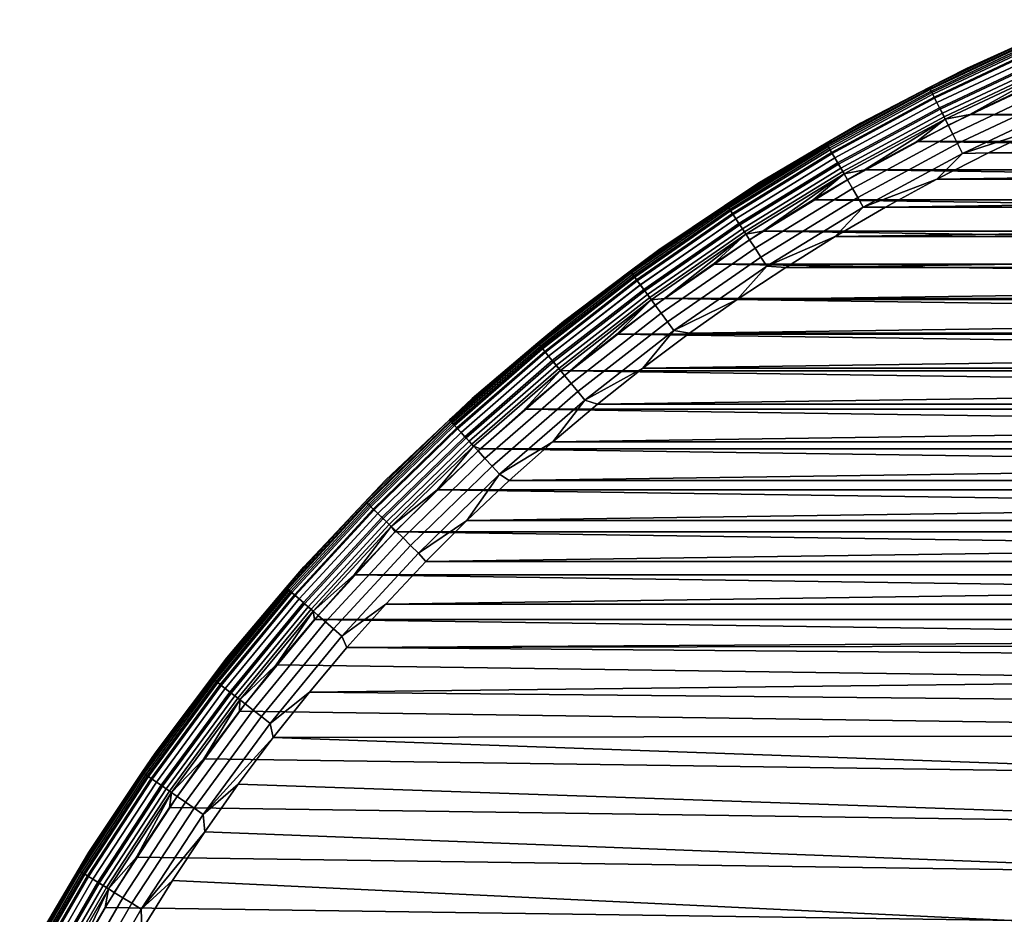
# Model space of a CAD drawing. Header units: metres. Extents: x -25 to 100, y -25 to 25.
# Tile 36 of 72: x -22 to -10, y 12 to 23. Entities that reach past the tile are written whole.
import ezdxf

# ---------------------------------------------------------------- set-up
doc = ezdxf.new("R2010")
doc.units = ezdxf.units.M
doc.layers.add('solid_Z_536_159_XXX', color=7, linetype='CONTINUOUS')

msp = doc.modelspace()

# ---------------------------------------------------------------- linework, layer by layer
at = {"layer": 'solid_Z_536_159_XXX'}
for points in [[(-9.490548, 22.912212, -2), (-10.760315, 22.344028, -2), (-10.760318, 22.344027, -1), (-9.49055, 22.912212, -1)], [(-9.958678, 22.703499, -0.870772), (-9.49055, 22.912212, -1), (-10.760318, 22.344027, -1)], [(-9.959574, 22.705542, -2.078217), (-10.760315, 22.344028, -2), (-9.490548, 22.912212, -2)], [(-9.959574, 22.705542, -2.078217), (-11.195248, 22.122412, -2.078217), (-10.760315, 22.344028, -2)], [(-9.952207, 22.688745, -2.154583), (-11.186967, 22.106049, -2.154583), (-11.195248, 22.122412, -2.078217), (-9.959574, 22.705542, -2.078217)], [(-9.958678, 22.703499, -0.870772), (-10.760318, 22.344027, -1), (-11.194242, 22.120424, -0.870772)], [(-9.958678, 22.703499, -0.870772), (-11.194242, 22.120424, -0.870772), (-11.182779, 22.097775, -0.742319), (-9.948482, 22.680252, -0.742319)], [(-9.940126, 22.661207, -2.227135), (-11.173388, 22.079216, -2.227135), (-11.186967, 22.106049, -2.154583), (-9.952207, 22.688745, -2.154583)], [(-9.948482, 22.680252, -0.742319), (-11.182779, 22.097775, -0.742319), (-11.163837, 22.060343, -0.618284), (-9.93163, 22.641836, -0.618284)], [(-9.923633, 22.623604, -2.294083), (-11.154847, 22.04258, -2.294083), (-11.173388, 22.079216, -2.227135), (-9.940126, 22.661207, -2.227135)], [(-9.93163, 22.641836, -0.618284), (-11.163837, 22.060343, -0.618284), (-11.13774, 22.008774, -0.500794), (-9.908414, 22.588907, -0.500794)], [(-9.903131, 22.576862, -2.353776), (-11.131802, 21.99704, -2.353776), (-11.154847, 22.04258, -2.294083), (-9.923633, 22.623604, -2.294083)], [(-9.908414, 22.588907, -0.500794), (-11.13774, 22.008774, -0.500794), (-11.104936, 21.943951, -0.391862), (-9.87923, 22.522375, -0.391862)], [(-9.879127, 22.522141, -2.404739), (-11.104819, 21.943722, -2.404739), (-11.131802, 21.99704, -2.353776), (-9.903131, 22.576862, -2.353776)], [(-9.87923, 22.522375, -0.391862), (-11.104936, 21.943951, -0.391862), (-11.065985, 21.866983, -0.293356), (-9.844579, 22.443378, -0.293356)], [(-9.852213, 22.460783, -2.445717), (-11.074567, 21.883942, -2.445717), (-11.104819, 21.943722, -2.404739), (-9.879127, 22.522141, -2.404739)], [(-9.823054, 22.394308, -2.475698), (-11.04179, 21.819172, -2.475698), (-11.074567, 21.883942, -2.445717), (-9.852213, 22.460783, -2.445717)], [(-9.844579, 22.443378, -0.293356), (-11.065985, 21.866983, -0.293356), (-11.021558, 21.779192, -0.206966), (-9.805055, 22.353273, -0.206966)], [(-10.760315, 22.344028, -2), (-11.996227, 21.705542, -2), (-11.99623, 21.70554, -1), (-10.760318, 22.344027, -1)], [(-11.194242, 22.120424, -0.870772), (-10.760318, 22.344027, -1), (-11.99623, 21.70554, -1)], [(-11.195248, 22.122412, -2.078217), (-11.996227, 21.705542, -2), (-10.760315, 22.344028, -2)], [(-9.792369, 22.324352, -2.493942), (-11.007298, 21.751015, -2.493942), (-11.04179, 21.819172, -2.475698), (-9.823054, 22.394308, -2.475698)], [(-9.805055, 22.353273, -0.206966), (-11.021558, 21.779192, -0.206966), (-10.972414, 21.682081, -0.134171), (-9.761335, 22.253603, -0.134171)], [(-9.792369, 22.324352, -2.493942), (-10.721378, 21.806919, -2.5), (-11.007298, 21.751015, -2.493942)], [(-9.792369, 22.324352, -2.493942), (-10.095071, 22.1038, -2.5), (-10.721378, 21.806919, -2.5)], [(-9.761335, 22.253603, -0.134171), (-10.972414, 21.682081, -0.134171), (-10.919397, 21.577318, -0.076221), (-9.71417, 22.146078, -0.076221)], [(-11.195248, 22.122412, -2.078217), (-12.396922, 21.472099, -2.078217), (-11.996227, 21.705542, -2)], [(-11.186967, 22.106049, -2.154583), (-12.387752, 21.456215, -2.154583), (-12.396922, 21.472099, -2.078217), (-11.195248, 22.122412, -2.078217)], [(-11.194242, 22.120424, -0.870772), (-11.99623, 21.70554, -1), (-12.395807, 21.470169, -0.870772)], [(-11.194242, 22.120424, -0.870772), (-12.395807, 21.470169, -0.870772), (-12.383115, 21.448185, -0.742319), (-11.182779, 22.097775, -0.742319)], [(-11.173388, 22.079216, -2.227135), (-12.372716, 21.430172, -2.227135), (-12.387752, 21.456215, -2.154583), (-11.186967, 22.106049, -2.154583)], [(-11.182779, 22.097775, -0.742319), (-12.383115, 21.448185, -0.742319), (-12.36214, 21.411854, -0.618284), (-11.163837, 22.060343, -0.618284)], [(-11.154847, 22.04258, -2.294083), (-12.352185, 21.394611, -2.294083), (-12.372716, 21.430172, -2.227135), (-11.173388, 22.079216, -2.227135)], [(-11.163837, 22.060343, -0.618284), (-12.36214, 21.411854, -0.618284), (-12.333241, 21.361801, -0.500794), (-11.13774, 22.008774, -0.500794)], [(-9.71417, 22.146078, -0.076221), (-10.919397, 21.577318, -0.076221), (-10.863417, 21.466696, -0.034108), (-9.664369, 22.032541, -0.034108)], [(-10.721378, 21.806919, -2.5), (-10.095071, 22.1038, -2.5), (10.721304, 21.806955, -2.5)], [(-11.131802, 21.99704, -2.353776), (-12.326666, 21.35041, -2.353776), (-12.352185, 21.394611, -2.294083), (-11.154847, 22.04258, -2.294083)], [(-11.13774, 22.008774, -0.500794), (-12.333241, 21.361801, -0.500794), (-12.296916, 21.298883, -0.391862), (-11.104936, 21.943951, -0.391862)], [(-11.104819, 21.943722, -2.404739), (-12.296787, 21.29866, -2.404739), (-12.326666, 21.35041, -2.353776), (-11.131802, 21.99704, -2.353776)], [(-11.104936, 21.943951, -0.391862), (-12.296916, 21.298883, -0.391862), (-12.253785, 21.224178, -0.293356), (-11.065985, 21.866983, -0.293356)], [(-11.074567, 21.883942, -2.445717), (-12.263288, 21.240637, -2.445717), (-12.296787, 21.29866, -2.404739), (-11.104819, 21.943722, -2.404739)], [(-9.664369, 22.032541, -0.034108), (-10.863417, 21.466696, -0.034108), (-10.80543, 21.352114, -0.008555), (-9.612782, 21.914938, -0.008555)], [(-11.04179, 21.819172, -2.475698), (-12.226993, 21.177773, -2.475698), (-12.263288, 21.240637, -2.445717), (-11.074567, 21.883942, -2.445717)], [(-11.065985, 21.866983, -0.293356), (-12.253785, 21.224178, -0.293356), (-12.204588, 21.138968, -0.206966), (-11.021558, 21.779192, -0.206966)], [(-9.612782, 21.914938, -0.008555), (-10.80543, 21.352114, -0.008555), (-9.888178, 21.648613)], [(-11.007298, 21.751015, -2.493942), (-12.188798, 21.111618, -2.493942), (-12.226993, 21.177773, -2.475698), (-11.04179, 21.819172, -2.475698)], [(-11.021558, 21.779192, -0.206966), (-12.204588, 21.138968, -0.206966), (-12.15017, 21.044712, -0.134171), (-10.972414, 21.682081, -0.134171)], [(-11.007298, 21.751015, -2.493942), (-11.949267, 21.158943, -2.5), (-12.188798, 21.111618, -2.493942)], [(-11.007298, 21.751015, -2.493942), (-11.339601, 21.491859, -2.5), (-11.949267, 21.158943, -2.5)], [(-11.339601, 21.491859, -2.5), (-10.721378, 21.806919, -2.5), (11.339527, 21.491899, -2.5)], [(-11.007298, 21.751015, -2.493942), (-10.721378, 21.806919, -2.5), (-11.339601, 21.491859, -2.5)], [(-10.721378, 21.806919, -2.5), (10.721304, 21.806955, -2.5), (11.339527, 21.491899, -2.5)], [(-11.996227, 21.705542, -2), (-13.194394, 20.998762, -2), (-13.194397, 20.998758, -1), (-11.99623, 21.70554, -1)], [(-12.395807, 21.470169, -0.870772), (-11.99623, 21.70554, -1), (-13.194397, 20.998758, -1)], [(-12.396922, 21.472099, -2.078217), (-13.194394, 20.998762, -2), (-11.996227, 21.705542, -2)], [(-10.972414, 21.682081, -0.134171), (-12.15017, 21.044712, -0.134171), (-12.091463, 20.943027, -0.076221), (-10.919397, 21.577318, -0.076221)], [(-10.80543, 21.352114, -0.008555), (-10.501644, 21.35779), (-9.888178, 21.648613)], [(9.888175, 21.648615), (-9.888178, 21.648613), (-10.501644, 21.35779)], [(10.50164, 21.357792), (9.888175, 21.648615), (-10.501644, 21.35779)], [(-10.919397, 21.577318, -0.076221), (-12.091463, 20.943027, -0.076221), (-12.029472, 20.835657, -0.034108), (-10.863417, 21.466696, -0.034108)], [(-11.949267, 21.158943, -2.5), (-11.339601, 21.491859, -2.5), (11.949195, 21.158983, -2.5)], [(-11.339601, 21.491859, -2.5), (11.339527, 21.491899, -2.5), (11.949195, 21.158983, -2.5)], [(-12.396922, 21.472099, -2.078217), (-13.560947, 20.756575, -2.078217), (-13.194394, 20.998762, -2)], [(-12.387752, 21.456215, -2.154583), (-13.550917, 20.74122, -2.154583), (-13.560947, 20.756575, -2.078217), (-12.396922, 21.472099, -2.078217)], [(-12.395807, 21.470169, -0.870772), (-13.194397, 20.998758, -1), (-13.559728, 20.754709, -0.870772)], [(-12.395807, 21.470169, -0.870772), (-13.559728, 20.754709, -0.870772), (-13.545844, 20.733458, -0.742319), (-12.383115, 21.448185, -0.742319)], [(-12.372716, 21.430172, -2.227135), (-13.534469, 20.716045, -2.227135), (-13.550917, 20.74122, -2.154583), (-12.387752, 21.456215, -2.154583)], [(-12.383115, 21.448185, -0.742319), (-13.545844, 20.733458, -0.742319), (-13.5229, 20.698338, -0.618284), (-12.36214, 21.411854, -0.618284)], [(-12.352185, 21.394611, -2.294083), (-13.51201, 20.681671, -2.294083), (-13.534469, 20.716045, -2.227135), (-12.372716, 21.430172, -2.227135)], [(-12.36214, 21.411854, -0.618284), (-13.5229, 20.698338, -0.618284), (-13.491287, 20.649952, -0.500794), (-12.333241, 21.361801, -0.500794)], [(-12.326666, 21.35041, -2.353776), (-13.484094, 20.638943, -2.353776), (-13.51201, 20.681671, -2.294083), (-12.352185, 21.394611, -2.294083)], [(-10.863417, 21.466696, -0.034108), (-12.029472, 20.835657, -0.034108), (-11.965263, 20.724443, -0.008555), (-10.80543, 21.352114, -0.008555)], [(-12.333241, 21.361801, -0.500794), (-13.491287, 20.649952, -0.500794), (-13.45155, 20.58913, -0.391862), (-12.296916, 21.298883, -0.391862)], [(-12.296787, 21.29866, -2.404739), (-13.45141, 20.588917, -2.404739), (-13.484094, 20.638943, -2.353776), (-12.326666, 21.35041, -2.353776)], [(-12.296916, 21.298883, -0.391862), (-13.45155, 20.58913, -0.391862), (-13.40437, 20.516916, -0.293356), (-12.253785, 21.224178, -0.293356)], [(-12.263288, 21.240637, -2.445717), (-13.414765, 20.532827, -2.445717), (-13.45141, 20.588917, -2.404739), (-12.296787, 21.29866, -2.404739)], [(-10.80543, 21.352114, -0.008555), (-11.965263, 20.724443, -0.008555), (-11.107188, 21.04916)], [(10.50164, 21.357792), (-10.501644, 21.35779), (-11.107188, 21.04916)], [(11.107185, 21.049162), (10.50164, 21.357792), (-11.107188, 21.04916)], [(-10.80543, 21.352114, -0.008555), (-11.107188, 21.04916), (-10.501644, 21.35779)], [(-12.226993, 21.177773, -2.475698), (-13.375062, 20.472057, -2.475698), (-13.414765, 20.532827, -2.445717), (-12.263288, 21.240637, -2.445717)], [(-12.253785, 21.224178, -0.293356), (-13.40437, 20.516916, -0.293356), (-13.350554, 20.434544, -0.206966), (-12.204588, 21.138968, -0.206966)], [(-12.188798, 21.111618, -2.493942), (-13.333282, 20.408106, -2.493942), (-13.375062, 20.472057, -2.475698), (-12.226993, 21.177773, -2.475698)], [(-12.204588, 21.138968, -0.206966), (-13.350554, 20.434544, -0.206966), (-13.291026, 20.34343, -0.134171), (-12.15017, 21.044712, -0.134171)], [(-12.548894, 20.808987, -2.5), (-11.949267, 21.158943, -2.5), (12.548823, 20.809031, -2.5)], [(-12.188798, 21.111618, -2.493942), (-11.949267, 21.158943, -2.5), (-12.548894, 20.808987, -2.5)], [(-11.949267, 21.158943, -2.5), (11.949195, 21.158983, -2.5), (12.548823, 20.809031, -2.5)], [(-12.188798, 21.111618, -2.493942), (-13.137238, 20.442663, -2.5), (-13.333282, 20.408106, -2.493942)], [(-12.15017, 21.044712, -0.134171), (-13.291026, 20.34343, -0.134171), (-13.226807, 20.245134, -0.076221), (-12.091463, 20.943027, -0.076221)], [(-12.188798, 21.111618, -2.493942), (-12.548894, 20.808987, -2.5), (-13.137238, 20.442663, -2.5)], [(-11.965263, 20.724443, -0.008555), (-11.704351, 20.723036), (-11.107188, 21.04916)], [(11.107185, 21.049162), (-11.107188, 21.04916), (-11.704351, 20.723036)], [(11.704348, 20.723038), (11.107185, 21.049162), (-11.704351, 20.723036)], [(-13.194394, 20.998762, -2), (-14.351047, 20.22591, -2), (-14.35105, 20.225908, -1), (-13.194397, 20.998758, -1)], [(-13.559728, 20.754709, -0.870772), (-13.194397, 20.998758, -1), (-14.35105, 20.225908, -1)], [(-13.560947, 20.756575, -2.078217), (-14.351047, 20.22591, -2), (-13.194394, 20.998762, -2)], [(-12.091463, 20.943027, -0.076221), (-13.226807, 20.245134, -0.076221), (-13.158996, 20.141342, -0.034108), (-12.029472, 20.835657, -0.034108)], [(-12.029472, 20.835657, -0.034108), (-13.158996, 20.141342, -0.034108), (-13.088758, 20.033834, -0.008555), (-11.965263, 20.724443, -0.008555)], [(-13.137238, 20.442663, -2.5), (-12.548894, 20.808987, -2.5), (13.137168, 20.442709, -2.5)], [(-12.548894, 20.808987, -2.5), (12.548823, 20.809031, -2.5), (13.137168, 20.442709, -2.5)], [(-13.560947, 20.756575, -2.078217), (-14.683788, 19.978014, -2.078217), (-14.351047, 20.22591, -2)], [(-13.550917, 20.74122, -2.154583), (-14.672927, 19.963236, -2.154583), (-14.683788, 19.978014, -2.078217), (-13.560947, 20.756575, -2.078217)], [(-13.559728, 20.754709, -0.870772), (-14.35105, 20.225908, -1), (-14.682468, 19.976217, -0.870772)], [(-13.559728, 20.754709, -0.870772), (-14.682468, 19.976217, -0.870772), (-14.667435, 19.955765, -0.742319), (-13.545844, 20.733458, -0.742319)], [(-13.534469, 20.716045, -2.227135), (-14.655117, 19.939005, -2.227135), (-14.672927, 19.963236, -2.154583), (-13.550917, 20.74122, -2.154583)], [(-13.545844, 20.733458, -0.742319), (-14.667435, 19.955765, -0.742319), (-14.642591, 19.921963, -0.618284), (-13.5229, 20.698338, -0.618284)], [(-13.51201, 20.681671, -2.294083), (-14.630798, 19.90592, -2.294083), (-14.655117, 19.939005, -2.227135), (-13.534469, 20.716045, -2.227135)], [(-13.5229, 20.698338, -0.618284), (-14.642591, 19.921963, -0.618284), (-14.608361, 19.875391, -0.500794), (-13.491287, 20.649952, -0.500794)], [(-13.484094, 20.638943, -2.353776), (-14.600572, 19.864794, -2.353776), (-14.630798, 19.90592, -2.294083), (-13.51201, 20.681671, -2.294083)], [(-11.965263, 20.724443, -0.008555), (-13.088758, 20.033834, -0.008555), (-12.291678, 20.38022)], [(-11.965263, 20.724443, -0.008555), (-12.291678, 20.38022), (-11.704351, 20.723036)], [(11.704348, 20.723038), (-11.704351, 20.723036), (-12.291678, 20.38022)], [(12.291675, 20.380222), (11.704348, 20.723038), (-12.291678, 20.38022)], [(-13.491287, 20.649952, -0.500794), (-14.608361, 19.875391, -0.500794), (-14.565334, 19.816851, -0.391862), (-13.45155, 20.58913, -0.391862)], [(-13.45141, 20.588917, -2.404739), (-14.565182, 19.816645, -2.404739), (-14.600572, 19.864794, -2.353776), (-13.484094, 20.638943, -2.353776)], [(-13.45155, 20.58913, -0.391862), (-14.565334, 19.816851, -0.391862), (-14.514247, 19.747345, -0.293356), (-13.40437, 20.516916, -0.293356)], [(-13.414765, 20.532827, -2.445717), (-14.525502, 19.762659, -2.445717), (-14.565182, 19.816645, -2.404739), (-13.45141, 20.588917, -2.404739)], [(-13.375062, 20.472057, -2.475698), (-14.482512, 19.704168, -2.475698), (-14.525502, 19.762659, -2.445717), (-13.414765, 20.532827, -2.445717)], [(-13.40437, 20.516916, -0.293356), (-14.514247, 19.747345, -0.293356), (-14.455975, 19.668062, -0.206966), (-13.350554, 20.434544, -0.206966)], [(-13.333282, 20.408106, -2.493942), (-14.437272, 19.642616, -2.493942), (-14.482512, 19.704168, -2.475698), (-13.375062, 20.472057, -2.475698)], [(-13.350554, 20.434544, -0.206966), (-14.455975, 19.668062, -0.206966), (-14.391518, 19.580366, -0.134171), (-13.291026, 20.34343, -0.134171)], [(-13.333282, 20.408106, -2.493942), (-14.283348, 19.65889, -2.5), (-14.437272, 19.642616, -2.493942)], [(-13.291026, 20.34343, -0.134171), (-14.391518, 19.580366, -0.134171), (-14.32198, 19.485758, -0.076221), (-13.226807, 20.245134, -0.076221)], [(-13.333282, 20.408106, -2.493942), (-13.715592, 20.059135, -2.5), (-14.283348, 19.65889, -2.5)], [(-13.715592, 20.059135, -2.5), (-13.137238, 20.442663, -2.5), (13.715525, 20.059183, -2.5)], [(-13.333282, 20.408106, -2.493942), (-13.137238, 20.442663, -2.5), (-13.715592, 20.059135, -2.5)], [(-13.137238, 20.442663, -2.5), (13.137168, 20.442709, -2.5), (13.715525, 20.059183, -2.5)], [(-13.088758, 20.033834, -0.008555), (-12.867951, 20.021372), (-12.291678, 20.38022)], [(12.291675, 20.380222), (-12.291678, 20.38022), (-12.867951, 20.021372)], [(12.867949, 20.021376), (12.291675, 20.380222), (-12.867951, 20.021372)], [(-14.351047, 20.22591, -2), (-15.462545, 19.389421, -2), (-15.462549, 19.38942, -1), (-14.35105, 20.225908, -1)], [(-14.682468, 19.976217, -0.870772), (-14.35105, 20.225908, -1), (-15.462549, 19.38942, -1)], [(-14.683788, 19.978014, -2.078217), (-15.462545, 19.389421, -2), (-14.351047, 20.22591, -2)], [(-13.226807, 20.245134, -0.076221), (-14.32198, 19.485758, -0.076221), (-14.248555, 19.385859, -0.034108), (-13.158996, 20.141342, -0.034108)], [(-13.158996, 20.141342, -0.034108), (-14.248555, 19.385859, -0.034108), (-14.172502, 19.282383, -0.008555), (-13.088758, 20.033834, -0.008555)], [(-14.283348, 19.65889, -2.5), (-13.715592, 20.059135, -2.5), (14.28328, 19.658937, -2.5)], [(-13.088758, 20.033834, -0.008555), (-14.172502, 19.282383, -0.008555), (-13.434439, 19.645672)], [(-13.715592, 20.059135, -2.5), (13.715525, 20.059183, -2.5), (14.28328, 19.658937, -2.5)], [(-13.088758, 20.033834, -0.008555), (-13.434439, 19.645672), (-12.867951, 20.021372)], [(12.867949, 20.021376), (-12.867951, 20.021372), (-13.434439, 19.645672)], [(13.434436, 19.645674), (12.867949, 20.021376), (-13.434439, 19.645672)], [(-14.683788, 19.978014, -2.078217), (-15.762035, 19.138781, -2.078217), (-15.462545, 19.389421, -2)], [(-14.672927, 19.963236, -2.154583), (-15.750377, 19.124624, -2.154583), (-15.762035, 19.138781, -2.078217), (-14.683788, 19.978014, -2.078217)], [(-14.682468, 19.976217, -0.870772), (-15.462549, 19.38942, -1), (-15.760618, 19.13706, -0.870772)], [(-14.682468, 19.976217, -0.870772), (-15.760618, 19.13706, -0.870772), (-15.74448, 19.117466, -0.742319), (-14.667435, 19.955765, -0.742319)], [(-14.655117, 19.939005, -2.227135), (-15.731258, 19.101412, -2.227135), (-15.750377, 19.124624, -2.154583), (-14.672927, 19.963236, -2.154583)], [(-14.667435, 19.955765, -0.742319), (-15.74448, 19.117466, -0.742319), (-15.717812, 19.085083, -0.618284), (-14.642591, 19.921963, -0.618284)], [(-14.630798, 19.90592, -2.294083), (-15.705154, 19.069714, -2.294083), (-15.731258, 19.101412, -2.227135), (-14.655117, 19.939005, -2.227135)], [(-14.642591, 19.921963, -0.618284), (-15.717812, 19.085083, -0.618284), (-15.681069, 19.040468, -0.500794), (-14.608361, 19.875391, -0.500794)], [(-14.600572, 19.864794, -2.353776), (-15.672709, 19.030317, -2.353776), (-15.705154, 19.069714, -2.294083), (-14.630798, 19.90592, -2.294083)], [(-14.608361, 19.875391, -0.500794), (-15.681069, 19.040468, -0.500794), (-15.634883, 18.984388, -0.391862), (-14.565334, 19.816851, -0.391862)], [(-14.565182, 19.816645, -2.404739), (-15.63472, 18.98419, -2.404739), (-15.672709, 19.030317, -2.353776), (-14.600572, 19.864794, -2.353776)], [(-14.565334, 19.816851, -0.391862), (-15.634883, 18.984388, -0.391862), (-15.580044, 18.917801, -0.293356), (-14.514247, 19.747345, -0.293356)], [(-14.525502, 19.762659, -2.445717), (-15.592126, 18.932472, -2.445717), (-15.63472, 18.98419, -2.404739), (-14.565182, 19.816645, -2.404739)], [(-14.482512, 19.704168, -2.475698), (-15.545979, 18.876438, -2.475698), (-15.592126, 18.932472, -2.445717), (-14.525502, 19.762659, -2.445717)], [(-14.514247, 19.747345, -0.293356), (-15.580044, 18.917801, -0.293356), (-15.517493, 18.84185, -0.206966), (-14.455975, 19.668062, -0.206966)], [(-14.437272, 19.642616, -2.493942), (-15.497417, 18.817472, -2.493942), (-15.545979, 18.876438, -2.475698), (-14.482512, 19.704168, -2.475698)], [(-14.455975, 19.668062, -0.206966), (-15.517493, 18.84185, -0.206966), (-15.448303, 18.757837, -0.134171), (-14.391518, 19.580366, -0.134171)], [(-14.437272, 19.642616, -2.493942), (-15.381846, 18.811914, -2.5), (-15.497417, 18.817472, -2.493942)], [(-14.437272, 19.642616, -2.493942), (-14.83912, 19.242907, -2.5), (-15.381846, 18.811914, -2.5)], [(-14.83912, 19.242907, -2.5), (-14.283348, 19.65889, -2.5), (14.839054, 19.242956, -2.5)], [(-14.437272, 19.642616, -2.493942), (-14.283348, 19.65889, -2.5), (-14.83912, 19.242907, -2.5)], [(-14.283348, 19.65889, -2.5), (14.28328, 19.658937, -2.5), (14.839054, 19.242956, -2.5)], [(-14.172502, 19.282383, -0.008555), (-13.990542, 19.253593), (-13.434439, 19.645672)], [(13.434436, 19.645674), (-13.434439, 19.645672), (-13.990542, 19.253593)], [(13.990539, 19.253595), (13.434436, 19.645674), (-13.990542, 19.253593)], [(-14.391518, 19.580366, -0.134171), (-15.448303, 18.757837, -0.134171), (-15.37366, 18.667202, -0.076221), (-14.32198, 19.485758, -0.076221)], [(-14.32198, 19.485758, -0.076221), (-15.37366, 18.667202, -0.076221), (-15.294843, 18.571501, -0.034108), (-14.248555, 19.385859, -0.034108)], [(-15.462545, 19.389421, -2), (-16.525393, 18.491928, -2), (-16.525396, 18.491924, -1), (-15.462549, 19.38942, -1)], [(-15.760618, 19.13706, -0.870772), (-15.462549, 19.38942, -1), (-16.525396, 18.491924, -1)], [(-15.762035, 19.138781, -2.078217), (-16.525393, 18.491928, -2), (-15.462545, 19.389421, -2)], [(-14.248555, 19.385859, -0.034108), (-15.294843, 18.571501, -0.034108), (-15.213203, 18.472372, -0.008555), (-14.172502, 19.282383, -0.008555)], [(-15.381846, 18.811914, -2.5), (-14.83912, 19.242907, -2.5), (15.381783, 18.811968, -2.5)], [(-14.172502, 19.282383, -0.008555), (-15.213203, 18.472372, -0.008555), (-14.534905, 18.8461)], [(-14.83912, 19.242907, -2.5), (14.839054, 19.242956, -2.5), (15.381783, 18.811968, -2.5)], [(-14.172502, 19.282383, -0.008555), (-14.534905, 18.8461), (-13.990542, 19.253593)], [(13.990539, 19.253595), (-13.990542, 19.253593), (-14.534905, 18.8461)], [(14.534903, 18.846102), (13.990539, 19.253595), (-14.534905, 18.8461)], [(-15.762035, 19.138781, -2.078217), (-16.792414, 18.241425, -2.078217), (-16.525393, 18.491928, -2)], [(-15.750377, 19.124624, -2.154583), (-16.779993, 18.22793, -2.154583), (-16.792414, 18.241425, -2.078217), (-15.762035, 19.138781, -2.078217)], [(-15.760618, 19.13706, -0.870772), (-16.525396, 18.491924, -1), (-16.790903, 18.239784, -0.870772)], [(-15.760618, 19.13706, -0.870772), (-16.790903, 18.239784, -0.870772), (-16.773712, 18.221107, -0.742319), (-15.74448, 19.117466, -0.742319)], [(-15.731258, 19.101412, -2.227135), (-16.759624, 18.205807, -2.227135), (-16.779993, 18.22793, -2.154583), (-15.750377, 19.124624, -2.154583)], [(-15.74448, 19.117466, -0.742319), (-16.773712, 18.221107, -0.742319), (-16.745298, 18.190245, -0.618284), (-15.717812, 19.085083, -0.618284)], [(-15.705154, 19.069714, -2.294083), (-16.731815, 18.175596, -2.294083), (-16.759624, 18.205807, -2.227135), (-15.731258, 19.101412, -2.227135)], [(-15.717812, 19.085083, -0.618284), (-16.745298, 18.190245, -0.618284), (-16.706154, 18.147722, -0.500794), (-15.681069, 19.040468, -0.500794)], [(-15.672709, 19.030317, -2.353776), (-16.697247, 18.138044, -2.353776), (-16.731815, 18.175596, -2.294083), (-15.705154, 19.069714, -2.294083)], [(-15.681069, 19.040468, -0.500794), (-16.706154, 18.147722, -0.500794), (-16.656948, 18.094269, -0.391862), (-15.634883, 18.984388, -0.391862)], [(-15.63472, 18.98419, -2.404739), (-16.656775, 18.094082, -2.404739), (-16.697247, 18.138044, -2.353776), (-15.672709, 19.030317, -2.353776)], [(-15.634883, 18.984388, -0.391862), (-16.656948, 18.094269, -0.391862), (-16.598526, 18.030806, -0.293356), (-15.580044, 18.917801, -0.293356)], [(-15.592126, 18.932472, -2.445717), (-16.611397, 18.044788, -2.445717), (-16.656775, 18.094082, -2.404739), (-15.63472, 18.98419, -2.404739)], [(-15.545979, 18.876438, -2.475698), (-16.562233, 17.991383, -2.475698), (-16.611397, 18.044788, -2.445717), (-15.592126, 18.932472, -2.445717)], [(-15.580044, 18.917801, -0.293356), (-16.598526, 18.030806, -0.293356), (-16.531885, 17.958414, -0.206966), (-15.517493, 18.84185, -0.206966)], [(-15.497417, 18.817472, -2.493942), (-16.510496, 17.935181, -2.493942), (-16.562233, 17.991383, -2.475698), (-15.545979, 18.876438, -2.475698)], [(-15.517493, 18.84185, -0.206966), (-16.531885, 17.958414, -0.206966), (-16.458172, 17.878342, -0.134171), (-15.448303, 18.757837, -0.134171)], [(-15.213203, 18.472372, -0.008555), (-15.066488, 18.423906), (-14.534905, 18.8461)], [(14.534903, 18.846102), (-14.534905, 18.8461), (-15.066488, 18.423906)], [(15.066485, 18.423908), (14.534903, 18.846102), (-15.066488, 18.423906)], [(-16.510496, 17.935181, -2.493942), (-15.497417, 18.817472, -2.493942), (-15.91278, 18.364904, -2.5), (-16.431217, 17.902546, -2.5)], [(-15.448303, 18.757837, -0.134171), (-16.458172, 17.878342, -0.134171), (-16.378649, 17.791956, -0.076221), (-15.37366, 18.667202, -0.076221)], [(-15.497417, 18.817472, -2.493942), (-15.381846, 18.811914, -2.5), (-15.91278, 18.364904, -2.5)], [(-15.91278, 18.364904, -2.5), (-15.381846, 18.811914, -2.5), (15.912717, 18.364958, -2.5)], [(-15.381846, 18.811914, -2.5), (15.381783, 18.811968, -2.5), (15.912717, 18.364958, -2.5)], [(-15.37366, 18.667202, -0.076221), (-16.378649, 17.791956, -0.076221), (-16.29468, 17.700741, -0.034108), (-15.294843, 18.571501, -0.034108)], [(-15.294843, 18.571501, -0.034108), (-16.29468, 17.700741, -0.034108), (-16.207705, 17.60626, -0.008555), (-15.213203, 18.472372, -0.008555)], [(-16.525393, 18.491928, -2), (-17.536245, 17.536249, -2), (-17.536251, 17.536245, -1), (-16.525396, 18.491924, -1)], [(-16.790903, 18.239784, -0.870772), (-16.525396, 18.491924, -1), (-17.536251, 17.536245, -1)], [(-16.792414, 18.241425, -2.078217), (-17.536245, 17.536249, -2), (-16.525393, 18.491928, -2)], [(-15.213203, 18.472372, -0.008555), (-16.207705, 17.60626, -0.008555), (-15.586517, 17.986019)], [(-15.213203, 18.472372, -0.008555), (-15.586517, 17.986019), (-15.066488, 18.423906)], [(15.066485, 18.423908), (-15.066488, 18.423906), (-15.586517, 17.986019)], [(15.586514, 17.986021), (15.066485, 18.423908), (-15.586517, 17.986019)], [(-16.431217, 17.902546, -2.5), (-15.91278, 18.364904, -2.5), (16.431156, 17.902603, -2.5)], [(-15.91278, 18.364904, -2.5), (15.912717, 18.364958, -2.5), (16.431156, 17.902603, -2.5)], [(-16.792414, 18.241425, -2.078217), (-17.771793, 17.288668, -2.078217), (-17.536245, 17.536249, -2)], [(-16.779993, 18.22793, -2.154583), (-17.758648, 17.275879, -2.154583), (-17.771793, 17.288668, -2.078217), (-16.792414, 18.241425, -2.078217)], [(-16.790903, 18.239784, -0.870772), (-17.536251, 17.536245, -1), (-17.770197, 17.287113, -0.870772)], [(-16.790903, 18.239784, -0.870772), (-17.770197, 17.287113, -0.870772), (-17.752001, 17.269413, -0.742319), (-16.773712, 18.221107, -0.742319)], [(-16.759624, 18.205807, -2.227135), (-17.737093, 17.254911, -2.227135), (-17.758648, 17.275879, -2.154583), (-16.779993, 18.22793, -2.154583)], [(-16.773712, 18.221107, -0.742319), (-17.752001, 17.269413, -0.742319), (-17.721931, 17.240162, -0.618284), (-16.745298, 18.190245, -0.618284)], [(-16.731815, 18.175596, -2.294083), (-17.707661, 17.226278, -2.294083), (-17.737093, 17.254911, -2.227135), (-16.759624, 18.205807, -2.227135)], [(-16.745298, 18.190245, -0.618284), (-17.721931, 17.240162, -0.618284), (-17.680504, 17.19986, -0.500794), (-16.706154, 18.147722, -0.500794)], [(-16.697247, 18.138044, -2.353776), (-17.671076, 17.190689, -2.353776), (-17.707661, 17.226278, -2.294083), (-16.731815, 18.175596, -2.294083)], [(-16.706154, 18.147722, -0.500794), (-17.680504, 17.19986, -0.500794), (-17.628428, 17.1492, -0.391862), (-16.656948, 18.094269, -0.391862)], [(-16.656775, 18.094082, -2.404739), (-17.628244, 17.149021, -2.404739), (-17.671076, 17.190689, -2.353776), (-16.697247, 18.138044, -2.353776)], [(-16.656948, 18.094269, -0.391862), (-17.628428, 17.1492, -0.391862), (-17.566597, 17.08905, -0.293356), (-16.598526, 18.030806, -0.293356)], [(-16.611397, 18.044788, -2.445717), (-17.580221, 17.102303, -2.445717), (-17.628244, 17.149021, -2.404739), (-16.656775, 18.094082, -2.404739)], [(-16.562233, 17.991383, -2.475698), (-17.528189, 17.051685, -2.475698), (-17.580221, 17.102303, -2.445717), (-16.611397, 18.044788, -2.445717)], [(-16.598526, 18.030806, -0.293356), (-17.566597, 17.08905, -0.293356), (-17.496071, 17.020441, -0.206966), (-16.531885, 17.958414, -0.206966)], [(-16.510496, 17.935181, -2.493942), (-17.473434, 16.998421, -2.493942), (-17.528189, 17.051685, -2.475698), (-16.562233, 17.991383, -2.475698)], [(-16.531885, 17.958414, -0.206966), (-17.496071, 17.020441, -0.206966), (-17.418058, 16.94455, -0.134171), (-16.458172, 17.878342, -0.134171)], [(-16.510496, 17.935181, -2.493942), (-16.935896, 17.425974, -2.5), (-17.473434, 16.998421, -2.493942)], [(-16.510496, 17.935181, -2.493942), (-16.431217, 17.902546, -2.5), (-16.935896, 17.425974, -2.5)], [(-16.207705, 17.60626, -0.008555), (-16.094305, 17.5331), (-15.586517, 17.986019)], [(15.586514, 17.986021), (-15.586517, 17.986019), (-16.094305, 17.5331)], [(16.094301, 17.533104), (15.586514, 17.986021), (-16.094305, 17.5331)], [(-16.458172, 17.878342, -0.134171), (-17.418058, 16.94455, -0.134171), (-17.333899, 16.862677, -0.076221), (-16.378649, 17.791956, -0.076221)], [(-16.935896, 17.425974, -2.5), (-16.431217, 17.902546, -2.5), (16.935835, 17.426033, -2.5)], [(-16.431217, 17.902546, -2.5), (16.431156, 17.902603, -2.5), (16.935835, 17.426033, -2.5)], [(-16.378649, 17.791956, -0.076221), (-17.333899, 16.862677, -0.076221), (-17.245031, 16.776226, -0.034108), (-16.29468, 17.700741, -0.034108)], [(-16.29468, 17.700741, -0.034108), (-17.245031, 16.776226, -0.034108), (-17.152983, 16.68668, -0.008555), (-16.207705, 17.60626, -0.008555)], [(-16.207705, 17.60626, -0.008555), (-17.152983, 16.68668, -0.008555), (-16.588612, 17.066257)], [(-16.207705, 17.60626, -0.008555), (-16.588612, 17.066257), (-16.094305, 17.5331)], [(-17.536245, 17.536249, -2), (-18.491924, 16.525396, -2), (-18.491928, 16.525393, -1), (-17.536251, 17.536245, -1)], [(-17.770197, 17.287113, -0.870772), (-17.536251, 17.536245, -1), (-18.491928, 16.525393, -1)], [(-17.771793, 17.288668, -2.078217), (-18.491924, 16.525396, -2), (-17.536245, 17.536249, -2)], [(16.094301, 17.533104), (-16.094305, 17.5331), (-16.588612, 17.066257)], [(16.58861, 17.066259), (16.094301, 17.533104), (-16.588612, 17.066257)], [(-17.473434, 16.998421, -2.493942), (-16.935896, 17.425974, -2.5), (-17.425943, 16.935926, -2.5)], [(-17.425943, 16.935926, -2.5), (-16.935896, 17.425974, -2.5), (17.425886, 16.935987, -2.5)], [(-16.935896, 17.425974, -2.5), (16.935835, 17.426033, -2.5), (17.425886, 16.935987, -2.5)], [(-17.771793, 17.288668, -2.078217), (-18.697203, 16.283407, -2.078217), (-18.491924, 16.525396, -2)], [(-17.758648, 17.275879, -2.154583), (-18.683371, 16.271362, -2.154583), (-18.697203, 16.283407, -2.078217), (-17.771793, 17.288668, -2.078217)], [(-17.770197, 17.287113, -0.870772), (-18.491928, 16.525393, -1), (-18.69552, 16.281942, -0.870772)], [(-17.770197, 17.287113, -0.870772), (-18.69552, 16.281942, -0.870772), (-18.676378, 16.265272, -0.742319), (-17.752001, 17.269413, -0.742319)], [(-17.737093, 17.254911, -2.227135), (-18.660694, 16.251612, -2.227135), (-18.683371, 16.271362, -2.154583), (-17.758648, 17.275879, -2.154583)], [(-17.752001, 17.269413, -0.742319), (-18.676378, 16.265272, -0.742319), (-18.644743, 16.23772, -0.618284), (-17.721931, 17.240162, -0.618284)], [(-17.707661, 17.226278, -2.294083), (-18.629728, 16.224646, -2.294083), (-18.660694, 16.251612, -2.227135), (-17.737093, 17.254911, -2.227135)], [(-17.721931, 17.240162, -0.618284), (-18.644743, 16.23772, -0.618284), (-18.601158, 16.199762, -0.500794), (-17.680504, 17.19986, -0.500794)], [(-17.671076, 17.190689, -2.353776), (-18.59124, 16.191126, -2.353776), (-18.629728, 16.224646, -2.294083), (-17.707661, 17.226278, -2.294083)], [(-17.680504, 17.19986, -0.500794), (-18.601158, 16.199762, -0.500794), (-18.546371, 16.152048, -0.391862), (-17.628428, 17.1492, -0.391862)], [(-17.628244, 17.149021, -2.404739), (-18.546177, 16.15188, -2.404739), (-18.59124, 16.191126, -2.353776), (-17.671076, 17.190689, -2.353776)], [(-17.628428, 17.1492, -0.391862), (-18.546371, 16.152048, -0.391862), (-18.481319, 16.095396, -0.293356), (-17.566597, 17.08905, -0.293356)], [(-17.580221, 17.102303, -2.445717), (-18.495653, 16.107878, -2.445717), (-18.546177, 16.15188, -2.404739), (-17.628244, 17.149021, -2.404739)], [(-17.528189, 17.051685, -2.475698), (-18.440912, 16.060204, -2.475698), (-18.495653, 16.107878, -2.445717), (-17.580221, 17.102303, -2.445717)], [(-17.566597, 17.08905, -0.293356), (-18.481319, 16.095396, -0.293356), (-18.407122, 16.030777, -0.206966), (-17.496071, 17.020441, -0.206966)], [(-17.473434, 16.998421, -2.493942), (-18.383307, 16.010036, -2.493942), (-18.440912, 16.060204, -2.475698), (-17.528189, 17.051685, -2.475698)], [(-17.496071, 17.020441, -0.206966), (-18.407122, 16.030777, -0.206966), (-18.325047, 15.959297, -0.134171), (-17.418058, 16.94455, -0.134171)], [(-17.152983, 16.68668, -0.008555), (-17.068586, 16.586214), (-16.588612, 17.066257)], [(16.58861, 17.066259), (-16.588612, 17.066257), (-17.068586, 16.586214)], [(17.068584, 16.586218), (16.58861, 17.066259), (-17.068586, 16.586214)], [(-17.473434, 16.998421, -2.493942), (-17.902517, 16.431252, -2.5), (-18.383307, 16.010036, -2.493942)], [(-17.418058, 16.94455, -0.134171), (-18.325047, 15.959297, -0.134171), (-18.236504, 15.882185, -0.076221), (-17.333899, 16.862677, -0.076221)], [(-17.473434, 16.998421, -2.493942), (-17.425943, 16.935926, -2.5), (-17.902517, 16.431252, -2.5)], [(-17.902517, 16.431252, -2.5), (-17.425943, 16.935926, -2.5), (17.90246, 16.431313, -2.5)], [(-17.425943, 16.935926, -2.5), (17.425886, 16.935987, -2.5), (17.90246, 16.431313, -2.5)], [(-17.333899, 16.862677, -0.076221), (-18.236504, 15.882185, -0.076221), (-18.143009, 15.800761, -0.034108), (-17.245031, 16.776226, -0.034108)], [(-17.245031, 16.776226, -0.034108), (-18.143009, 15.800761, -0.034108), (-18.046167, 15.716421, -0.008555), (-17.152983, 16.68668, -0.008555)], [(-17.152983, 16.68668, -0.008555), (-18.046167, 15.716421, -0.008555), (-17.53536, 16.091841), (-17.068586, 16.586214)], [(17.068584, 16.586218), (-17.068586, 16.586214), (-17.53536, 16.091841)], [(17.535358, 16.091845), (17.068584, 16.586218), (-17.53536, 16.091841)], [(-18.491924, 16.525396, -2), (-19.38942, 15.462549, -2), (-19.389423, 15.462544, -1), (-18.491928, 16.525393, -1)], [(-18.69552, 16.281942, -0.870772), (-18.491928, 16.525393, -1), (-19.389423, 15.462544, -1)], [(-18.697203, 16.283407, -2.078217), (-19.38942, 15.462549, -2), (-18.491924, 16.525396, -2)], [(-18.383307, 16.010036, -2.493942), (-17.902517, 16.431252, -2.5), (-18.364874, 15.912814, -2.5)], [(-18.364874, 15.912814, -2.5), (-17.902517, 16.431252, -2.5), (18.364819, 15.912878, -2.5)], [(-17.902517, 16.431252, -2.5), (17.90246, 16.431313, -2.5), (18.364819, 15.912878, -2.5)], [(-18.697203, 16.283407, -2.078217), (-19.565826, 15.228694, -2.078217), (-19.38942, 15.462549, -2)], [(-18.683371, 16.271362, -2.154583), (-19.551353, 15.217429, -2.154583), (-19.565826, 15.228694, -2.078217), (-18.697203, 16.283407, -2.078217)], [(-18.69552, 16.281942, -0.870772), (-19.389423, 15.462544, -1), (-19.564068, 15.227325, -0.870772)], [(-18.69552, 16.281942, -0.870772), (-19.564068, 15.227325, -0.870772), (-19.544035, 15.211734, -0.742319), (-18.676378, 16.265272, -0.742319)], [(-18.660694, 16.251612, -2.227135), (-19.527622, 15.198958, -2.227135), (-19.551353, 15.217429, -2.154583), (-18.683371, 16.271362, -2.154583)], [(-18.676378, 16.265272, -0.742319), (-19.544035, 15.211734, -0.742319), (-19.510931, 15.185966, -0.618284), (-18.644743, 16.23772, -0.618284)], [(-18.629728, 16.224646, -2.294083), (-19.495218, 15.173738, -2.294083), (-19.527622, 15.198958, -2.227135), (-18.660694, 16.251612, -2.227135)], [(-18.644743, 16.23772, -0.618284), (-19.510931, 15.185966, -0.618284), (-19.465321, 15.150468, -0.500794), (-18.601158, 16.199762, -0.500794)], [(-18.59124, 16.191126, -2.353776), (-19.454943, 15.142389, -2.353776), (-19.495218, 15.173738, -2.294083), (-18.629728, 16.224646, -2.294083)], [(-18.601158, 16.199762, -0.500794), (-19.465321, 15.150468, -0.500794), (-19.407988, 15.105844, -0.391862), (-18.546371, 16.152048, -0.391862)], [(-18.546177, 16.15188, -2.404739), (-19.407785, 15.105686, -2.404739), (-19.454943, 15.142389, -2.353776), (-18.59124, 16.191126, -2.353776)], [(-18.546371, 16.152048, -0.391862), (-19.407988, 15.105844, -0.391862), (-19.339916, 15.05286, -0.293356), (-18.481319, 16.095396, -0.293356)], [(-18.495653, 16.107878, -2.445717), (-19.354914, 15.064534, -2.445717), (-19.407785, 15.105686, -2.404739), (-18.546177, 16.15188, -2.404739)], [(-18.440912, 16.060204, -2.475698), (-19.29763, 15.019949, -2.475698), (-19.354914, 15.064534, -2.445717), (-18.495653, 16.107878, -2.445717)], [(-18.481319, 16.095396, -0.293356), (-19.339916, 15.05286, -0.293356), (-19.26227, 14.992427, -0.206966), (-18.407122, 16.030777, -0.206966)], [(-18.046167, 15.716421, -0.008555), (-17.988209, 15.58399), (-17.53536, 16.091841)], [(-17.53536, 16.091841), (-17.988209, 15.58399), (-0.548419, 15.690374), (17.535358, 16.091845)], [(-18.383307, 16.010036, -2.493942), (-19.237349, 14.97303, -2.493942), (-19.29763, 15.019949, -2.475698), (-18.440912, 16.060204, -2.475698)], [(-18.407122, 16.030777, -0.206966), (-19.26227, 14.992427, -0.206966), (-19.176382, 14.925578, -0.134171), (-18.325047, 15.959297, -0.134171)], [(-18.383307, 16.010036, -2.493942), (-18.811886, 15.381883, -2.5), (-19.237349, 14.97303, -2.493942)], [(-18.383307, 16.010036, -2.493942), (-18.364874, 15.912814, -2.5), (-18.811886, 15.381883, -2.5)], [(-18.325047, 15.959297, -0.134171), (-19.176382, 14.925578, -0.134171), (-19.083727, 14.85346, -0.076221), (-18.236504, 15.882185, -0.076221)], [(-18.236504, 15.882185, -0.076221), (-19.083727, 14.85346, -0.076221), (-18.985889, 14.77731, -0.034108), (-18.143009, 15.800761, -0.034108)], [(-18.364874, 15.912814, -2.5), (18.811832, 15.381948, -2.5), (19.242826, 14.839223, -2.5), (-18.811886, 15.381883, -2.5)], [(-18.364874, 15.912814, -2.5), (18.364819, 15.912878, -2.5), (18.811832, 15.381948, -2.5)], [(-18.143009, 15.800761, -0.034108), (-18.985889, 14.77731, -0.034108), (-18.884548, 14.698434, -0.008555), (-18.046167, 15.716421, -0.008555)], [(-18.046167, 15.716421, -0.008555), (-18.884548, 14.698434, -0.008555), (-18.426022, 15.0639), (-17.988209, 15.58399)], [(-17.988209, 15.58399), (-1.640706, 15.613962), (-0.548419, 15.690374)], [(-17.988209, 15.58399), (-18.426022, 15.0639), (-3.798014, 15.233591), (-2.726667, 15.461398)], [(-17.988209, 15.58399), (-2.726667, 15.461398), (-1.640706, 15.613962)], [(-19.38942, 15.462549, -2), (-20.225908, 14.35105, -2), (-20.225912, 14.351046, -1), (-19.389423, 15.462544, -1)], [(-19.564068, 15.227325, -0.870772), (-19.389423, 15.462544, -1), (-20.225912, 14.351046, -1)], [(-19.565826, 15.228694, -2.078217), (-20.225908, 14.35105, -2), (-19.38942, 15.462549, -2)], [(-18.811886, 15.381883, -2.5), (19.242826, 14.839223, -2.5), (19.658813, 14.283453, -2.5), (-19.242878, 14.839157, -2.5)], [(-19.237349, 14.97303, -2.493942), (-18.811886, 15.381883, -2.5), (-19.242878, 14.839157, -2.5)], [(-19.565826, 15.228694, -2.078217), (-20.375031, 14.127732, -2.078217), (-20.225908, 14.35105, -2)], [(-19.551353, 15.217429, -2.154583), (-20.359959, 14.117282, -2.154583), (-20.375031, 14.127732, -2.078217), (-19.565826, 15.228694, -2.078217)], [(-19.564068, 15.227325, -0.870772), (-20.225912, 14.351046, -1), (-20.373199, 14.126462, -0.870772)], [(-19.564068, 15.227325, -0.870772), (-20.373199, 14.126462, -0.870772), (-20.352339, 14.111998, -0.742319), (-19.544035, 15.211734, -0.742319)], [(-19.527622, 15.198958, -2.227135), (-20.335247, 14.100146, -2.227135), (-20.359959, 14.117282, -2.154583), (-19.551353, 15.217429, -2.154583)], [(-19.544035, 15.211734, -0.742319), (-20.352339, 14.111998, -0.742319), (-20.317865, 14.088094, -0.618284), (-19.510931, 15.185966, -0.618284)], [(-19.495218, 15.173738, -2.294083), (-20.301502, 14.076749, -2.294083), (-20.335247, 14.100146, -2.227135), (-19.527622, 15.198958, -2.227135)], [(-19.510931, 15.185966, -0.618284), (-20.317865, 14.088094, -0.618284), (-20.270369, 14.055161, -0.500794), (-19.465321, 15.150468, -0.500794)], [(-19.454943, 15.142389, -2.353776), (-20.259562, 14.047667, -2.353776), (-20.301502, 14.076749, -2.294083), (-19.495218, 15.173738, -2.294083)], [(-18.426022, 15.0639), (-4.851567, 14.931587), (-3.798014, 15.233591)], [(-19.465321, 15.150468, -0.500794), (-20.270369, 14.055161, -0.500794), (-20.210665, 14.013763, -0.391862), (-19.407988, 15.105844, -0.391862)], [(-19.407785, 15.105686, -2.404739), (-20.210455, 14.013618, -2.404739), (-20.259562, 14.047667, -2.353776), (-19.454943, 15.142389, -2.353776)], [(-19.407988, 15.105844, -0.391862), (-20.210665, 14.013763, -0.391862), (-20.139776, 13.96461, -0.293356), (-19.339916, 15.05286, -0.293356)], [(-19.354914, 15.064534, -2.445717), (-20.155396, 13.97544, -2.445717), (-20.210455, 14.013618, -2.404739), (-19.407785, 15.105686, -2.404739)], [(-19.29763, 15.019949, -2.475698), (-20.095743, 13.934078, -2.475698), (-20.155396, 13.97544, -2.445717), (-19.354914, 15.064534, -2.445717)], [(-19.339916, 15.05286, -0.293356), (-20.139776, 13.96461, -0.293356), (-20.05892, 13.908545, -0.206966), (-19.26227, 14.992427, -0.206966)], [(-18.884548, 14.698434, -0.008555), (-18.848141, 14.532258), (-18.426022, 15.0639)], [(-18.426022, 15.0639), (-18.848141, 14.532258), (-5.881423, 14.55665), (-4.851567, 14.931587)], [(-19.237349, 14.97303, -2.493942), (-20.032969, 13.890551, -2.493942), (-20.095743, 13.934078, -2.475698), (-19.29763, 15.019949, -2.475698)], [(-19.26227, 14.992427, -0.206966), (-20.05892, 13.908545, -0.206966), (-19.969481, 13.84653, -0.134171), (-19.176382, 14.925578, -0.134171)], [(-19.237349, 14.97303, -2.493942), (-19.658863, 14.283385, -2.5), (-20.032969, 13.890551, -2.493942)], [(-19.237349, 14.97303, -2.493942), (-19.242878, 14.839157, -2.5), (-19.658863, 14.283385, -2.5)], [(-19.176382, 14.925578, -0.134171), (-19.969481, 13.84653, -0.134171), (-19.872992, 13.779626, -0.076221), (-19.083727, 14.85346, -0.076221)], [(-19.083727, 14.85346, -0.076221), (-19.872992, 13.779626, -0.076221), (-19.771107, 13.708981, -0.034108), (-18.985889, 14.77731, -0.034108)], [(-19.242878, 14.839157, -2.5), (19.658813, 14.283453, -2.5), (20.059063, 13.715699, -2.5), (-19.658863, 14.283385, -2.5)], [(-18.985889, 14.77731, -0.034108), (-19.771107, 13.708981, -0.034108), (-19.665575, 13.635807, -0.008555), (-18.884548, 14.698434, -0.008555)], [(-18.884548, 14.698434, -0.008555), (-19.665575, 13.635807, -0.008555), (-18.848141, 14.532258)], [(-19.665575, 13.635807, -0.008555), (-19.255558, 13.987838), (-18.848141, 14.532258)], [(-18.848141, 14.532258), (-19.255558, 13.987838), (-7.850297, 13.596344), (-6.882062, 14.111229)], [(-18.848141, 14.532258), (-6.882062, 14.111229), (-5.881423, 14.55665)], [(-20.225908, 14.35105, -2), (-20.998758, 13.194398, -2), (-20.998762, 13.194392, -1), (-20.225912, 14.351046, -1)], [(-20.373199, 14.126462, -0.870772), (-20.225912, 14.351046, -1), (-20.998762, 13.194392, -1)], [(-20.375031, 14.127732, -2.078217), (-20.998758, 13.194398, -2), (-20.225908, 14.35105, -2)], [(-19.658863, 14.283385, -2.5), (20.059063, 13.715699, -2.5), (20.442595, 13.137346, -2.5), (-20.059111, 13.715631, -2.5)], [(-20.032969, 13.890551, -2.493942), (-19.658863, 14.283385, -2.5), (-20.059111, 13.715631, -2.5)], [(-20.375031, 14.127732, -2.078217), (-21.122356, 12.983865, -2.078217), (-20.998758, 13.194398, -2)], [(-20.359959, 14.117282, -2.154583), (-21.106733, 12.97426, -2.154583), (-21.122356, 12.983865, -2.078217), (-20.375031, 14.127732, -2.078217)], [(-20.373199, 14.126462, -0.870772), (-20.998762, 13.194392, -1), (-21.120459, 12.982697, -0.870772)], [(-20.373199, 14.126462, -0.870772), (-21.120459, 12.982697, -0.870772), (-21.098831, 12.969404, -0.742319), (-20.352339, 14.111998, -0.742319)], [(-20.335247, 14.100146, -2.227135), (-21.081114, 12.958512, -2.227135), (-21.106733, 12.97426, -2.154583), (-20.359959, 14.117282, -2.154583)], [(-20.352339, 14.111998, -0.742319), (-21.098831, 12.969404, -0.742319), (-21.063093, 12.947435, -0.618284), (-20.317865, 14.088094, -0.618284)], [(-20.301502, 14.076749, -2.294083), (-21.046133, 12.93701, -2.294083), (-21.081114, 12.958512, -2.227135), (-20.335247, 14.100146, -2.227135)], [(-20.317865, 14.088094, -0.618284), (-21.063093, 12.947435, -0.618284), (-21.013855, 12.91717, -0.500794), (-20.270369, 14.055161, -0.500794)], [(-20.259562, 14.047667, -2.353776), (-21.002651, 12.910282, -2.353776), (-21.046133, 12.93701, -2.294083), (-20.301502, 14.076749, -2.294083)], [(-20.270369, 14.055161, -0.500794), (-21.013855, 12.91717, -0.500794), (-20.951962, 12.879124, -0.391862), (-20.210665, 14.013763, -0.391862)], [(-20.210455, 14.013618, -2.404739), (-20.951744, 12.878989, -2.404739), (-21.002651, 12.910282, -2.353776), (-20.259562, 14.047667, -2.353776)], [(-20.210665, 14.013763, -0.391862), (-20.951962, 12.879124, -0.391862), (-20.878473, 12.83395, -0.293356), (-20.139776, 13.96461, -0.293356)], [(-20.155396, 13.97544, -2.445717), (-20.894665, 12.843904, -2.445717), (-20.951744, 12.878989, -2.404739), (-20.210455, 14.013618, -2.404739)], [(-20.095743, 13.934078, -2.475698), (-20.832825, 12.80589, -2.475698), (-20.894665, 12.843904, -2.445717), (-20.155396, 13.97544, -2.445717)], [(-20.139776, 13.96461, -0.293356), (-20.878473, 12.83395, -0.293356), (-20.794651, 12.782425, -0.206966), (-20.05892, 13.908545, -0.206966)], [(-20.032969, 13.890551, -2.493942), (-20.767748, 12.765887, -2.493942), (-20.832825, 12.80589, -2.475698), (-20.095743, 13.934078, -2.475698)], [(-20.05892, 13.908545, -0.206966), (-20.794651, 12.782425, -0.206966), (-20.701931, 12.72543, -0.134171), (-19.969481, 13.84653, -0.134171)], [(-19.665575, 13.635807, -0.008555), (-19.647558, 13.43168), (-19.255558, 13.987838)], [(-19.255558, 13.987838), (-19.647558, 13.43168), (-8.778891, 13.016132), (-7.850297, 13.596344)], [(-20.032969, 13.890551, -2.493942), (-20.44264, 13.137276, -2.5), (-20.767748, 12.765887, -2.493942)], [(-19.969481, 13.84653, -0.134171), (-20.701931, 12.72543, -0.134171), (-20.601904, 12.663943, -0.076221), (-19.872992, 13.779626, -0.076221)], [(-20.032969, 13.890551, -2.493942), (-20.059111, 13.715631, -2.5), (-20.44264, 13.137276, -2.5)], [(-19.872992, 13.779626, -0.076221), (-20.601904, 12.663943, -0.076221), (-20.496283, 12.599018, -0.034108), (-19.771107, 13.708981, -0.034108)], [(-19.771107, 13.708981, -0.034108), (-20.496283, 12.599018, -0.034108), (-20.386879, 12.531769, -0.008555), (-19.665575, 13.635807, -0.008555)], [(-20.059111, 13.715631, -2.5), (20.442595, 13.137346, -2.5), (20.80892, 12.549004, -2.5), (-20.44264, 13.137276, -2.5)], [(-19.665575, 13.635807, -0.008555), (-20.386879, 12.531769, -0.008555), (-19.647558, 13.43168)], [(-20.386879, 12.531769, -0.008555), (-20.02318, 12.86514), (-19.647558, 13.43168)], [(-19.647558, 13.43168), (-20.02318, 12.86514), (-9.666251, 12.371428), (-8.778891, 13.016132)], [(-20.998758, 13.194398, -2), (-21.705538, 11.996232, -2), (-21.705544, 11.996224, -1), (-20.998762, 13.194392, -1)], [(-21.120459, 12.982697, -0.870772), (-20.998762, 13.194392, -1), (-21.705544, 11.996224, -1)], [(-21.122356, 12.983865, -2.078217), (-21.705538, 11.996232, -2), (-20.998758, 13.194398, -2)], [(-20.44264, 13.137276, -2.5), (20.80892, 12.549004, -2.5), (21.15888, 11.949378, -2.5), (-20.808964, 12.548932, -2.5)], [(-20.767748, 12.765887, -2.493942), (-20.44264, 13.137276, -2.5), (-20.808964, 12.548932, -2.5)], [(-21.122356, 12.983865, -2.078217), (-21.805534, 11.800566, -2.078217), (-21.705538, 11.996232, -2)], [(-21.106733, 12.97426, -2.154583), (-21.789406, 11.791837, -2.154583), (-21.805534, 11.800566, -2.078217), (-21.122356, 12.983865, -2.078217)], [(-21.120459, 12.982697, -0.870772), (-21.705544, 11.996224, -1), (-21.803574, 11.799504, -0.870772)], [(-21.120459, 12.982697, -0.870772), (-21.803574, 11.799504, -0.870772), (-21.78125, 11.787422, -0.742319), (-21.098831, 12.969404, -0.742319)], [(-21.081114, 12.958512, -2.227135), (-21.762959, 11.777524, -2.227135), (-21.789406, 11.791837, -2.154583), (-21.106733, 12.97426, -2.154583)], [(-21.098831, 12.969404, -0.742319), (-21.78125, 11.787422, -0.742319), (-21.744354, 11.767456, -0.618284), (-21.063093, 12.947435, -0.618284)], [(-21.046133, 12.93701, -2.294083), (-21.726845, 11.75798, -2.294083), (-21.762959, 11.777524, -2.227135), (-21.081114, 12.958512, -2.227135)], [(-21.063093, 12.947435, -0.618284), (-21.744354, 11.767456, -0.618284), (-21.693525, 11.739948, -0.500794), (-21.013855, 12.91717, -0.500794)], [(-21.002651, 12.910282, -2.353776), (-21.681957, 11.733688, -2.353776), (-21.726845, 11.75798, -2.294083), (-21.046133, 12.93701, -2.294083)], [(-21.013855, 12.91717, -0.500794), (-21.693525, 11.739948, -0.500794), (-21.629629, 11.70537, -0.391862), (-20.951962, 12.879124, -0.391862)], [(-20.951744, 12.878989, -2.404739), (-21.629404, 11.705248, -2.404739), (-21.681957, 11.733688, -2.353776), (-21.002651, 12.910282, -2.353776)], [(-20.951962, 12.879124, -0.391862), (-21.629629, 11.70537, -0.391862), (-21.553764, 11.664313, -0.293356), (-20.878473, 12.83395, -0.293356)], [(-20.894665, 12.843904, -2.445717), (-21.570478, 11.67336, -2.445717), (-21.629404, 11.705248, -2.404739), (-20.951744, 12.878989, -2.404739)], [(-20.386879, 12.531769, -0.008555), (-20.381947, 12.288815), (-20.02318, 12.86514)], [(-20.02318, 12.86514), (-20.381947, 12.288815), (-9.666251, 12.371428)], [(-20.832825, 12.80589, -2.475698), (-21.506638, 11.638811, -2.475698), (-21.570478, 11.67336, -2.445717), (-20.894665, 12.843904, -2.445717)], [(-20.878473, 12.83395, -0.293356), (-21.553764, 11.664313, -0.293356), (-21.46723, 11.617484, -0.206966), (-20.794651, 12.782425, -0.206966)], [(-20.767748, 12.765887, -2.493942), (-21.439457, 11.602453, -2.493942), (-21.506638, 11.638811, -2.475698), (-20.832825, 12.80589, -2.475698)], [(-20.794651, 12.782425, -0.206966), (-21.46723, 11.617484, -0.206966), (-21.371511, 11.565683, -0.134171), (-20.701931, 12.72543, -0.134171)], [(-20.767748, 12.765887, -2.493942), (-21.15892, 11.949306, -2.5), (-21.439457, 11.602453, -2.493942)], [(-20.767748, 12.765887, -2.493942), (-20.808964, 12.548932, -2.5), (-21.15892, 11.949306, -2.5)], [(-20.701931, 12.72543, -0.134171), (-21.371511, 11.565683, -0.134171), (-21.268248, 11.5098, -0.076221), (-20.601904, 12.663943, -0.076221)], [(-20.601904, 12.663943, -0.076221), (-21.268248, 11.5098, -0.076221), (-21.15921, 11.450792, -0.034108), (-20.496283, 12.599018, -0.034108)], [(-20.496283, 12.599018, -0.034108), (-21.15921, 11.450792, -0.034108), (-21.04627, 11.389671, -0.008555), (-20.386879, 12.531769, -0.008555)], [(-20.808964, 12.548932, -2.5), (21.15888, 11.949378, -2.5), (21.4918, 11.339714, -2.5), (-21.15892, 11.949306, -2.5)], [(-20.386879, 12.531769, -0.008555), (-21.04627, 11.389671, -0.008555), (-20.381947, 12.288815)], [(-9.850592, 12.608166, 0.3), (-10.706098, 11.890309, 0.3), (-10.706088, 11.890318, 65.800003), (-9.850582, 12.608172, 65.800003)], [(-10.094531, 12.407845, 0.247906), (-10.706098, 11.890309, 0.3), (-9.850592, 12.608166, 0.3)], [(-10.093584, 12.406681, 65.877594), (-9.850582, 12.608172, 65.800003), (-10.706088, 11.890318, 65.800003)]]:
    msp.add_3dface(points, dxfattribs=at)

doc.saveas('drawing.dxf')
